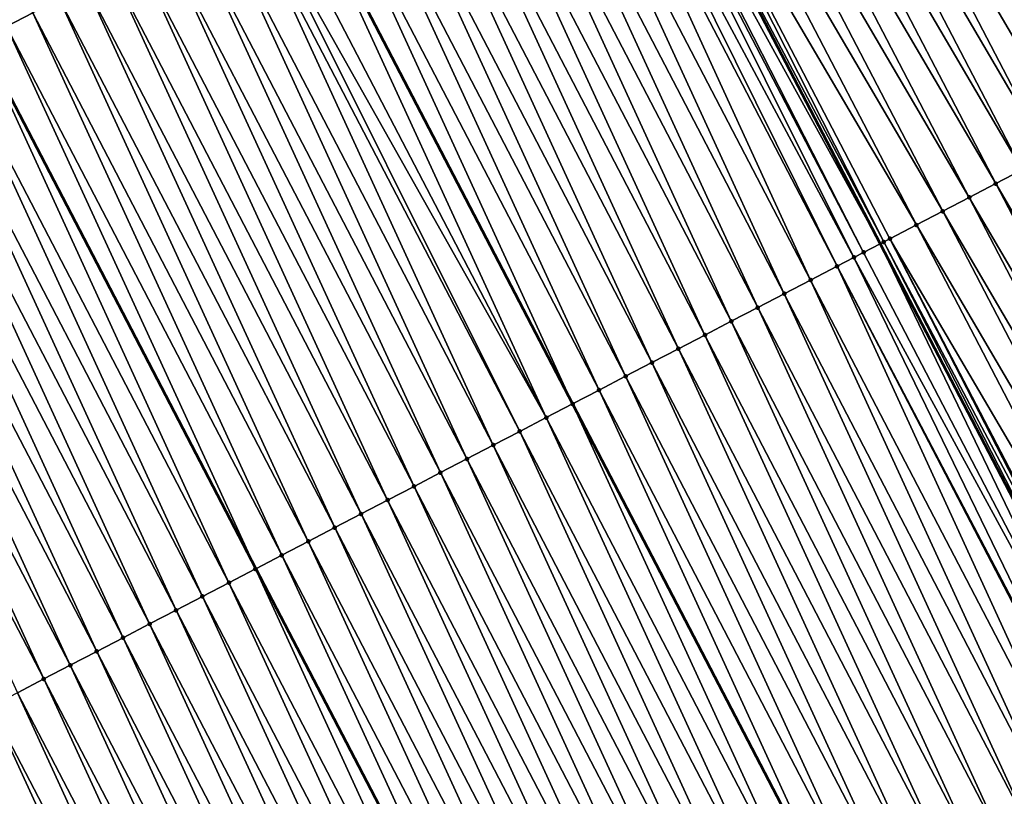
# Model space of a CAD drawing. Header units: feet. Extents: x 2007189 to 2022806, y 818621 to 837694.
# Tile 166 of 256: x 2012263 to 2012296, y 825132 to 825158. Entities that reach past the tile are written whole.
import ezdxf

# ---------------------------------------------------------------- set-up
doc = ezdxf.new("R2010")
doc.units = ezdxf.units.FT
doc.header["$MEASUREMENT"] = 0
for name, color, linetype, lineweight in [('EP_Travel Lane', 172, 'Continuous', 53), ('Road Shots', 141, 'Continuous', 100), ('Road X-Section', 40, 'Continuous', 13), ('STRIPING', 60, 'Continuous', 53)]:
    doc.layers.add(name, color=color, linetype=linetype, lineweight=lineweight)
doc.layers.add('I-77-MM17-21_SB-Surface-Border', color=7, linetype='Continuous')
doc.layers.add('I-77-MM17-21_SB-Surface-TIN', color=7, linetype='Continuous')

msp = doc.modelspace()

# ---------------------------------------------------------------- linework, layer by layer
at = {"layer": 'EP_Travel Lane'}
msp.add_polyline3d([(2012264.589693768, 825203.2806514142, 324.5751162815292), (2012273.826087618, 825185.542298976, 324.3751777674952), (2012283.062720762, 825167.8034869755, 324.2247119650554), (2012292.299349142, 825150.0646841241, 324.0732639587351), (2012301.535695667, 825132.3264225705, 323.8635405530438), (2012310.771898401, 825114.5884371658, 323.6241074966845), (2012320.008122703, 825096.850410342, 323.3891353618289), (2012329.244223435, 825079.1126208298, 323.1286014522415), (2012338.48025058, 825061.3749726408, 322.8528753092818), (2012347.71718984, 825043.639402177, 322.5611439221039), (2012356.955200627, 825025.9031750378, 322.2679562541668), (2012366.193239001, 825008.1668949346, 321.9791979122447), (2012375.431413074, 824990.4303542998, 321.7122245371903), (2012384.669787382, 824972.6934292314, 321.4774082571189)], dxfattribs=at)
at = {"layer": 'I-77-MM17-21_SB-Surface-Border', "color": 3, "linetype": 'Continuous', "lineweight": -3}
msp.add_polyline3d([(2012270.234014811, 825206.2226768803, 324.3197628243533), (2012279.470422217, 825188.4843049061, 324.1220730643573), (2012288.707036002, 825170.7455365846, 323.9670557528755), (2012298.830376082, 825153.4690633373, 323.7633677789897), (2012308.066757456, 825135.7307413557, 323.5602926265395), (2012317.303038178, 825117.9926126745, 323.3364323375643), (2012326.539248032, 825100.254620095, 323.0979271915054), (2012335.775415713, 825082.5167085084, 322.8506753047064), (2012345.011408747, 825064.7791323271, 322.5673515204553), (2012353.360929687, 825046.5825902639, 322.3233209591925), (2012362.598947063, 825028.8463509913, 322.0311572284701), (2012371.836994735, 825011.1100535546, 321.7438577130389), (2012381.075194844, 824993.373463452, 321.4810290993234), (2012390.313555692, 824975.6365647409, 321.2440197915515)], dxfattribs=at)
at = {"layer": 'I-77-MM17-21_SB-Surface-TIN', "color": 128, "linetype": 'Continuous', "lineweight": -3}
for points in [[(2012262.984587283, 825157.3531643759, 323.8518412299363), (2012263.871612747, 825157.8148849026, 323.8650073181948), (2012254.635010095, 825175.5536318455, 324.0223285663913)], [(2012297.943622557, 825153.0068205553, 323.8064138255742), (2012288.707036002, 825170.7455365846, 323.9670557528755), (2012287.820288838, 825170.2832815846, 324.0114171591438)], [(2012297.943622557, 825153.0068205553, 323.8064138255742), (2012298.830376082, 825153.4690633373, 323.7633677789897), (2012288.707036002, 825170.7455365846, 323.9670557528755)], [(2012297.056892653, 825152.5445324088, 323.8543426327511), (2012287.820288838, 825170.2832815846, 324.0114171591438), (2012286.933551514, 825169.8210076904, 324.0578122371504)], [(2012297.056892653, 825152.5445324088, 323.8543426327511), (2012297.943622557, 825153.0068205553, 323.8064138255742), (2012287.820288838, 825170.2832815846, 324.0114171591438)], [(2012296.170128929, 825152.0823092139, 323.8952804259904), (2012286.933551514, 825169.8210076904, 324.0578122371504), (2012286.046815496, 825169.3587312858, 324.10447748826)], [(2012296.170128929, 825152.0823092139, 323.8952804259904), (2012297.056892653, 825152.5445324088, 323.8543426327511), (2012286.933551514, 825169.8210076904, 324.0578122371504)], [(2012295.283388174, 825151.620041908, 323.9409660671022), (2012286.046815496, 825169.3587312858, 324.10447748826), (2012285.160080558, 825168.8964528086, 324.1513658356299)], [(2012295.283388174, 825151.620041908, 323.9409660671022), (2012296.170128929, 825152.0823092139, 323.8952804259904), (2012286.046815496, 825169.3587312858, 324.10447748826)], [(2012294.396653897, 825151.1577621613, 323.9879907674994), (2012285.160080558, 825168.8964528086, 324.1513658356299), (2012284.27332272, 825168.4342183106, 324.1935205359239)], [(2012294.396653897, 825151.1577621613, 323.9879907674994), (2012295.283388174, 825151.620041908, 323.9409660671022), (2012285.160080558, 825168.8964528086, 324.1513658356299)], [(2012293.509859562, 825150.695597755, 324.0226009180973), (2012284.27332272, 825168.4342183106, 324.1935205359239), (2012283.386507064, 825167.9720948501, 324.2237238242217)], [(2012293.509859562, 825150.695597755, 324.0226009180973), (2012294.396653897, 825151.1577621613, 323.9879907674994), (2012284.27332272, 825168.4342183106, 324.1935205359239)], [(2012292.417832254, 825150.1263768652, 324.0734048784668), (2012283.386507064, 825167.9720948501, 324.2237238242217), (2012283.062720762, 825167.8034869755, 324.2247119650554)], [(2012292.417832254, 825150.1263768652, 324.0734048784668), (2012292.623133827, 825150.233301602, 324.0713914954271), (2012283.386507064, 825167.9720948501, 324.2237238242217)], [(2012292.623133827, 825150.233301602, 324.0713914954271), (2012293.509859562, 825150.695597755, 324.0226009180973), (2012283.386507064, 825167.9720948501, 324.2237238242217)], [(2012291.736177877, 825149.7714475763, 324.0725941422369), (2012282.658897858, 825167.5932009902, 324.2259443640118), (2012282.499554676, 825167.5102339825, 324.2256631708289)], [(2012282.658897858, 825167.5932009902, 324.2259443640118), (2012292.299349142, 825150.0646841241, 324.0732639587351), (2012283.062720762, 825167.8034869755, 324.2247119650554)], [(2012291.736177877, 825149.7714475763, 324.0725941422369), (2012292.299349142, 825150.0646841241, 324.0732639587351), (2012282.658897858, 825167.5932009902, 324.2259443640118)], [(2012292.417832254, 825150.1263768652, 324.0734048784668), (2012283.062720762, 825167.8034869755, 324.2247119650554), (2012292.299349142, 825150.0646841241, 324.0732639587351)], [(2012291.415812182, 825149.6046392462, 324.0720218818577), (2012282.499554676, 825167.5102339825, 324.2256631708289), (2012281.976344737, 825167.237830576, 324.2228601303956)], [(2012291.415812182, 825149.6046392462, 324.0720218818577), (2012291.736177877, 825149.7714475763, 324.0725941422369), (2012282.499554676, 825167.5102339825, 324.2256631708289)], [(2012289.962128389, 825148.8480037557, 324.0465592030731), (2012281.612554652, 825167.0484645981, 324.2177558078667), (2012280.725517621, 825166.5867662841, 324.2021988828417)], [(2012290.849165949, 825149.3097010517, 324.0622260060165), (2012281.976344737, 825167.237830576, 324.2228601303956), (2012281.612554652, 825167.0484645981, 324.2177558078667)], [(2012289.962128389, 825148.8480037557, 324.0465592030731), (2012290.849165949, 825149.3097010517, 324.0622260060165), (2012281.612554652, 825167.0484645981, 324.2177558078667)], [(2012290.849165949, 825149.3097010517, 324.0622260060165), (2012291.415812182, 825149.6046392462, 324.0720218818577), (2012281.976344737, 825167.237830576, 324.2228601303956)], [(2012289.075075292, 825148.3863362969, 324.0276808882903), (2012280.725517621, 825166.5867662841, 324.2021988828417), (2012279.838465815, 825166.1250963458, 324.1835877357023)], [(2012289.075075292, 825148.3863362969, 324.0276808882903), (2012289.962128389, 825148.8480037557, 324.0465592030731), (2012280.725517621, 825166.5867662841, 324.2021988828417)], [(2012288.188026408, 825147.9246607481, 324.0096733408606), (2012279.838465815, 825166.1250963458, 324.1835877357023), (2012278.951399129, 825165.6634549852, 324.1619006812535)], [(2012288.188026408, 825147.9246607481, 324.0096733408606), (2012289.075075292, 825148.3863362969, 324.0276808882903), (2012279.838465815, 825166.1250963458, 324.1835877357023)], [(2012287.300979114, 825147.4629821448, 323.9919945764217), (2012278.951399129, 825165.6634549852, 324.1619006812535), (2012278.064362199, 825165.2017564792, 324.1463643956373)], [(2012287.300979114, 825147.4629821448, 323.9919945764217), (2012288.188026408, 825147.9246607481, 324.0096733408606), (2012278.951399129, 825165.6634549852, 324.1619006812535)], [(2012286.413922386, 825147.0013216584, 323.972365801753), (2012278.064362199, 825165.2017564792, 324.1463643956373), (2012277.17732964, 825164.7400495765, 324.1317318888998)], [(2012286.413922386, 825147.0013216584, 323.972365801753), (2012287.300979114, 825147.4629821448, 323.9919945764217), (2012278.064362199, 825165.2017564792, 324.1463643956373)], [(2012285.526857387, 825146.5396770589, 323.951027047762), (2012277.17732964, 825164.7400495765, 324.1317318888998), (2012276.290289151, 825164.2783579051, 324.1154599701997)], [(2012285.526857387, 825146.5396770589, 323.951027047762), (2012286.413922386, 825147.0013216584, 323.972365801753), (2012277.17732964, 825164.7400495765, 324.1317318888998)], [(2012284.63980438, 825146.0780094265, 323.9321674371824), (2012276.290289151, 825164.2783579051, 324.1154599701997), (2012275.403223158, 825163.8167152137, 324.0939161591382)], [(2012284.63980438, 825146.0780094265, 323.9321674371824), (2012285.526857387, 825146.5396770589, 323.951027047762), (2012276.290289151, 825164.2783579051, 324.1154599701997)], [(2012283.752749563, 825145.6163452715, 323.9129335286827), (2012275.403223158, 825163.8167152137, 324.0939161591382), (2012274.51617777, 825163.3550329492, 324.0766317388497)], [(2012283.752749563, 825145.6163452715, 323.9129335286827), (2012284.63980438, 825146.0780094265, 323.9321674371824), (2012275.403223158, 825163.8167152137, 324.0939161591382)], [(2012282.865701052, 825145.154669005, 323.8950032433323), (2012274.51617777, 825163.3550329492, 324.0766317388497), (2012273.629131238, 825162.8933528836, 324.059110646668)], [(2012282.865701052, 825145.154669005, 323.8950032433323), (2012283.752749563, 825145.6163452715, 323.9129335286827), (2012274.51617777, 825163.3550329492, 324.0766317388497)], [(2012273.629131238, 825162.8933528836, 324.059110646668), (2012272.742074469, 825162.4316897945, 324.0397007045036), (2012281.97865447, 825144.6929863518, 323.8776987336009)], [(2012282.865701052, 825145.154669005, 323.8950032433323), (2012273.629131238, 825162.8933528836, 324.059110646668), (2012281.97865447, 825144.6929863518, 323.8776987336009)], [(2012281.091623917, 825144.231278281, 323.863253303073), (2012272.742074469, 825162.4316897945, 324.0397007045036), (2012271.855029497, 825161.9700094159, 324.0222748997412)], [(2012281.091623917, 825144.231278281, 323.863253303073), (2012281.97865447, 825144.6929863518, 323.8776987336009), (2012272.742074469, 825162.4316897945, 324.0397007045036)], [(2012281.091623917, 825144.231278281, 323.863253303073), (2012271.855029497, 825161.9700094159, 324.0222748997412), (2012271.274838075, 825161.6680503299, 324.0097597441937)], [(2012280.204526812, 825143.76969534, 323.8352780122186), (2012271.274838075, 825161.6680503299, 324.0097597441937), (2012270.967966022, 825161.5083618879, 324.0012516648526)], [(2012280.204526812, 825143.76969534, 323.8352780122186), (2012281.091623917, 825144.231278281, 323.863253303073), (2012271.274838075, 825161.6680503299, 324.0097597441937)], [(2012279.317446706, 825143.3080797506, 323.810816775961), (2012270.967966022, 825161.5083618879, 324.0012516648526), (2012270.080891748, 825161.0467350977, 323.9779963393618)], [(2012279.317446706, 825143.3080797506, 323.810816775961), (2012280.204526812, 825143.76969534, 323.8352780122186), (2012270.967966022, 825161.5083618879, 324.0012516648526)], [(2012278.43039617, 825142.846407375, 323.7924676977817), (2012270.080891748, 825161.0467350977, 323.9779963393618), (2012269.193836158, 825160.5850724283, 323.9586028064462)], [(2012278.43039617, 825142.846407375, 323.7924676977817), (2012279.317446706, 825143.3080797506, 323.810816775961), (2012270.080891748, 825161.0467350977, 323.9779963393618)], [(2012277.543341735, 825142.384742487, 323.7733126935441), (2012269.193836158, 825160.5850724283, 323.9586028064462), (2012268.306779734, 825160.1234113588, 323.9390370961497)], [(2012277.543341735, 825142.384742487, 323.7733126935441), (2012278.43039617, 825142.846407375, 323.7924676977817), (2012269.193836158, 825160.5850724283, 323.9586028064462)], [(2012276.656312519, 825141.9230291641, 323.7593709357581), (2012268.306779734, 825160.1234113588, 323.9390370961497), (2012267.419741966, 825159.6617144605, 323.9233277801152)], [(2012276.656312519, 825141.9230291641, 323.7593709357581), (2012277.543341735, 825142.384742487, 323.7733126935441), (2012268.306779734, 825160.1234113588, 323.9390370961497)], [(2012275.769270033, 825141.4613413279, 323.7426859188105), (2012267.419741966, 825159.6617144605, 323.9233277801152), (2012266.532718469, 825159.1999901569, 323.9105681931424)], [(2012275.769270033, 825141.4613413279, 323.7426859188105), (2012276.656312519, 825141.9230291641, 323.7593709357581), (2012267.419741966, 825159.6617144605, 323.9233277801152)], [(2012274.882227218, 825140.9996541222, 323.7259330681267), (2012266.532718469, 825159.1999901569, 323.9105681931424), (2012265.645682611, 825158.73828959, 323.8952537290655)], [(2012274.882227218, 825140.9996541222, 323.7259330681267), (2012275.769270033, 825141.4613413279, 323.7426859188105), (2012266.532718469, 825159.1999901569, 323.9105681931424)], [(2012273.995177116, 825140.5379809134, 323.7076736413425), (2012265.645682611, 825158.73828959, 323.8952537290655), (2012264.758635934, 825158.2766098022, 323.8777027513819)], [(2012273.995177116, 825140.5379809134, 323.7076736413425), (2012274.882227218, 825140.9996541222, 323.7259330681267), (2012265.645682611, 825158.73828959, 323.8952537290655)], [(2012273.108168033, 825140.076228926, 323.6978935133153), (2012264.758635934, 825158.2766098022, 323.8777027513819), (2012263.871612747, 825157.8148849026, 323.8650073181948)], [(2012273.108168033, 825140.076228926, 323.6978935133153), (2012273.995177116, 825140.5379809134, 323.7076736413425), (2012264.758635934, 825158.2766098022, 323.8777027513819)], [(2012272.221118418, 825139.6145547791, 323.679735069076), (2012263.871612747, 825157.8148849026, 323.8650073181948), (2012262.984587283, 825157.3531643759, 323.8518412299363)], [(2012272.221118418, 825139.6145547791, 323.679735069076), (2012273.108168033, 825140.076228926, 323.6978935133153), (2012263.871612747, 825157.8148849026, 323.8650073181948)], [(2012262.984587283, 825157.3531643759, 323.8518412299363), (2012262.111568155, 825156.8988246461, 323.8312517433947), (2012271.348075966, 825139.1602665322, 323.6537575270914)], [(2012272.221118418, 825139.6145547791, 323.679735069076), (2012262.984587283, 825157.3531643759, 323.8518412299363), (2012271.348075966, 825139.1602665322, 323.6537575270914)], [(2012270.447025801, 825138.6911937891, 323.6447847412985), (2012262.097524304, 825156.8915158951, 323.8309205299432), (2012261.210490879, 825156.4298106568, 323.8161088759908)], [(2012271.334028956, 825139.1529571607, 323.6533395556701), (2012262.111568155, 825156.8988246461, 323.8312517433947), (2012262.097524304, 825156.8915158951, 323.8309205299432)], [(2012270.447025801, 825138.6911937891, 323.6447847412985), (2012271.334028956, 825139.1529571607, 323.6533395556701), (2012262.097524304, 825156.8915158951, 323.8309205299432)], [(2012271.334028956, 825139.1529571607, 323.6533395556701), (2012271.348075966, 825139.1602665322, 323.6537575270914), (2012262.111568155, 825156.8988246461, 323.8312517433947)], [(2012269.559948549, 825138.2295727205, 323.6209132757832), (2012261.210490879, 825156.4298106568, 323.8161088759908), (2012260.323438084, 825155.9681426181, 323.7972932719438)], [(2012269.559948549, 825138.2295727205, 323.6209132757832), (2012270.447025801, 825138.6911937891, 323.6447847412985), (2012261.210490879, 825156.4298106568, 323.8161088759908)], [(2012268.672889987, 825137.7679157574, 323.6009052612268), (2012260.323438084, 825155.9681426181, 323.7972932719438), (2012259.436391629, 825155.506462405, 323.7797880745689)], [(2012268.672889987, 825137.7679157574, 323.6009052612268), (2012269.559948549, 825138.2295727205, 323.6209132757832), (2012260.323438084, 825155.9681426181, 323.7972932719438)], [(2012267.785847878, 825137.3062271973, 323.5842981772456), (2012259.436391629, 825155.506462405, 323.7797880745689), (2012258.549336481, 825155.0447988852, 323.760486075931)], [(2012267.785847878, 825137.3062271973, 323.5842981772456), (2012268.672889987, 825137.7679157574, 323.6009052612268), (2012259.436391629, 825155.506462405, 323.7797880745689)], [(2012266.898809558, 825136.8445313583, 323.5684745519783), (2012258.549336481, 825155.0447988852, 323.760486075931), (2012257.662282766, 825154.5831326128, 323.7414803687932)], [(2012266.898809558, 825136.8445313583, 323.5684745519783), (2012267.785847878, 825137.3062271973, 323.5842981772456), (2012258.549336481, 825155.0447988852, 323.760486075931)], [(2012266.011759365, 825136.3828583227, 323.55019649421), (2012257.662282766, 825154.5831326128, 323.7414803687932), (2012256.775242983, 825154.1214395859, 323.7253543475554)], [(2012266.011759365, 825136.3828583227, 323.55019649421), (2012266.898809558, 825136.8445313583, 323.5684745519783), (2012257.662282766, 825154.5831326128, 323.7414803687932)], [(2012265.124727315, 825135.9211504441, 323.5356687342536), (2012256.775242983, 825154.1214395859, 323.7253543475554), (2012255.888207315, 825153.6597386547, 323.7100791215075)], [(2012265.124727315, 825135.9211504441, 323.5356687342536), (2012266.011759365, 825136.3828583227, 323.55019649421), (2012256.775242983, 825154.1214395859, 323.7253543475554)], [(2012264.237702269, 825135.4594291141, 323.5225888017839), (2012255.888207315, 825153.6597386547, 323.7100791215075), (2012255.00117894, 825153.1980237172, 323.6963114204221)], [(2012264.237702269, 825135.4594291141, 323.5225888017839), (2012265.124727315, 825135.9211504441, 323.5356687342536), (2012255.888207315, 825153.6597386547, 323.7100791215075)], [(2012263.350669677, 825134.997722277, 323.5079489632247), (2012264.237702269, 825135.4594291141, 323.5225888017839), (2012255.00117894, 825153.1980237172, 323.6963114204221)], [(2012306.293258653, 825134.8062399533, 323.6480908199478), (2012297.056892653, 825152.5445324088, 323.8543426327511), (2012296.170128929, 825152.0823092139, 323.8952804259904)], [(2012305.406505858, 825134.3439957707, 323.6912883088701), (2012296.170128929, 825152.0823092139, 323.8952804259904), (2012295.283388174, 825151.620041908, 323.9409660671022)], [(2012305.406505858, 825134.3439957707, 323.6912883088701), (2012306.293258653, 825134.8062399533, 323.6480908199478), (2012296.170128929, 825152.0823092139, 323.8952804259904)], [(2012304.519757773, 825133.881742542, 323.7354594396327), (2012295.283388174, 825151.620041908, 323.9409660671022), (2012294.396653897, 825151.1577621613, 323.9879907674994)], [(2012304.519757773, 825133.881742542, 323.7354594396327), (2012305.406505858, 825134.3439957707, 323.6912883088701), (2012295.283388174, 825151.620041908, 323.9409660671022)], [(2012303.632983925, 825133.4195387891, 323.7743053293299), (2012294.396653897, 825151.1577621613, 323.9879907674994), (2012293.509859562, 825150.695597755, 324.0226009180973)], [(2012303.632983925, 825133.4195387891, 323.7743053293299), (2012304.519757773, 825133.881742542, 323.7354594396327), (2012294.396653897, 825151.1577621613, 323.9879907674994)], [(2012302.746194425, 825132.957365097, 323.8099156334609), (2012293.509859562, 825150.695597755, 324.0226009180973), (2012292.623133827, 825150.233301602, 324.0713914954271)], [(2012302.746194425, 825132.957365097, 323.8099156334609), (2012303.632983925, 825133.4195387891, 323.7743053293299), (2012293.509859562, 825150.695597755, 324.0226009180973)], [(2012292.417832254, 825150.1263768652, 324.0734048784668), (2012292.299349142, 825150.0646841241, 324.0732639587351), (2012301.535695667, 825132.3264225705, 323.8635405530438)], [(2012301.762265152, 825132.4443735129, 323.8655948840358), (2012292.623133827, 825150.233301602, 324.0713914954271), (2012292.417832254, 825150.1263768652, 324.0734048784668)], [(2012301.762265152, 825132.4443735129, 323.8655948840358), (2012292.417832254, 825150.1263768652, 324.0734048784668), (2012301.535695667, 825132.3264225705, 323.8635405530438)], [(2012301.762265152, 825132.4443735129, 323.8655948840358), (2012301.859498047, 825132.4950125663, 323.8647750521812), (2012292.623133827, 825150.233301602, 324.0713914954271)], [(2012301.859498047, 825132.4950125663, 323.8647750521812), (2012302.746194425, 825132.957365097, 323.8099156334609), (2012292.623133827, 825150.233301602, 324.0713914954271)], [(2012300.972505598, 825132.0332286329, 323.8584340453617), (2012291.736177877, 825149.7714475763, 324.0725941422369), (2012291.415812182, 825149.6046392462, 324.0720218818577)], [(2012300.972505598, 825132.0332286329, 323.8584340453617), (2012292.299349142, 825150.0646841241, 324.0732639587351), (2012291.736177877, 825149.7714475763, 324.0725941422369)], [(2012300.972505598, 825132.0332286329, 323.8584340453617), (2012301.535695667, 825132.3264225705, 323.8635405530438), (2012292.299349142, 825150.0646841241, 324.0732639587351)], [(2012300.146243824, 825131.6030578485, 323.8528923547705), (2012291.415812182, 825149.6046392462, 324.0720218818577), (2012290.849165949, 825149.3097010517, 324.0622260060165)], [(2012300.146243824, 825131.6030578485, 323.8528923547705), (2012300.972505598, 825132.0332286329, 323.8584340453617), (2012291.415812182, 825149.6046392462, 324.0720218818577)], [(2012299.198461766, 825131.1097739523, 323.8335693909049), (2012290.849165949, 825149.3097010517, 324.0622260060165), (2012289.962128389, 825148.8480037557, 324.0465592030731)], [(2012299.198461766, 825131.1097739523, 323.8335693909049), (2012300.085513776, 825131.5714434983, 323.8522223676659), (2012290.849165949, 825149.3097010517, 324.0622260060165)], [(2012300.085513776, 825131.5714434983, 323.8522223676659), (2012300.146243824, 825131.6030578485, 323.8528923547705), (2012290.849165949, 825149.3097010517, 324.0622260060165)], [(2012298.311392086, 825130.6481383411, 323.8112638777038), (2012289.962128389, 825148.8480037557, 324.0465592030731), (2012289.075075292, 825148.3863362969, 324.0276808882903)], [(2012298.311392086, 825130.6481383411, 323.8112638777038), (2012299.198461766, 825131.1097739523, 323.8335693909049), (2012289.962128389, 825148.8480037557, 324.0465592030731)], [(2012297.424355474, 825130.1864392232, 323.7957938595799), (2012289.075075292, 825148.3863362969, 324.0276808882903), (2012288.188026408, 825147.9246607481, 324.0096733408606)], [(2012297.424355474, 825130.1864392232, 323.7957938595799), (2012298.311392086, 825130.6481383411, 323.8112638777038), (2012289.075075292, 825148.3863362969, 324.0276808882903)], [(2012296.537324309, 825129.7247296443, 323.7814498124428), (2012288.188026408, 825147.9246607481, 324.0096733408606), (2012287.300979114, 825147.4629821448, 323.9919945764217)], [(2012296.537324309, 825129.7247296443, 323.7814498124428), (2012297.424355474, 825130.1864392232, 323.7957938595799), (2012288.188026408, 825147.9246607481, 324.0096733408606)], [(2012295.650278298, 825129.2630485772, 323.7640369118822), (2012287.300979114, 825147.4629821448, 323.9919945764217), (2012286.413922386, 825147.0013216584, 323.972365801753)], [(2012295.650278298, 825129.2630485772, 323.7640369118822), (2012296.537324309, 825129.7247296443, 323.7814498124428), (2012287.300979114, 825147.4629821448, 323.9919945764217)], [(2012294.763229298, 825128.80137325, 323.7460062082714), (2012286.413922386, 825147.0013216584, 323.972365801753), (2012285.526857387, 825146.5396770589, 323.951027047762)], [(2012294.763229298, 825128.80137325, 323.7460062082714), (2012295.650278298, 825129.2630485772, 323.7640369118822), (2012286.413922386, 825147.0013216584, 323.972365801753)], [(2012293.876171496, 825128.3397148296, 323.7261557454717), (2012285.526857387, 825146.5396770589, 323.951027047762), (2012284.63980438, 825146.0780094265, 323.9321674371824)], [(2012293.876171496, 825128.3397148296, 323.7261557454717), (2012294.763229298, 825128.80137325, 323.7460062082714), (2012285.526857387, 825146.5396770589, 323.951027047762)], [(2012292.989121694, 825127.8780410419, 323.707959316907), (2012284.63980438, 825146.0780094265, 323.9321674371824), (2012283.752749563, 825145.6163452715, 323.9129335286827)], [(2012292.989121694, 825127.8780410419, 323.707959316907), (2012293.876171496, 825128.3397148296, 323.7261557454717), (2012284.63980438, 825146.0780094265, 323.9321674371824)], [(2012292.102076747, 825127.4163579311, 323.6907663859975), (2012283.752749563, 825145.6163452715, 323.9129335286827), (2012282.865701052, 825145.154669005, 323.8950032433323)], [(2012292.102076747, 825127.4163579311, 323.6907663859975), (2012292.989121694, 825127.8780410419, 323.707959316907), (2012283.752749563, 825145.6163452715, 323.9129335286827)], [(2012282.865701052, 825145.154669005, 323.8950032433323), (2012281.97865447, 825144.6929863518, 323.8776987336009), (2012291.215009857, 825126.9547142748, 323.6692651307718)], [(2012292.102076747, 825127.4163579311, 323.6907663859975), (2012282.865701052, 825145.154669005, 323.8950032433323), (2012291.215009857, 825126.9547142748, 323.6692651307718)], [(2012290.32798141, 825126.4930021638, 323.6552552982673), (2012281.97865447, 825144.6929863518, 323.8776987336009), (2012281.091623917, 825144.231278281, 323.863253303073)], [(2012290.32798141, 825126.4930021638, 323.6552552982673), (2012291.215009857, 825126.9547142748, 323.6692651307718), (2012281.97865447, 825144.6929863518, 323.8776987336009)], [(2012289.440894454, 825126.0313997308, 323.6293786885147), (2012281.091623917, 825144.231278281, 323.863253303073), (2012280.204526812, 825143.76969534, 323.8352780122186)], [(2012289.440894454, 825126.0313997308, 323.6293786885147), (2012290.32798141, 825126.4930021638, 323.6552552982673), (2012281.091623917, 825144.231278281, 323.863253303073)], [(2012288.553836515, 825125.5697415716, 323.6095001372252), (2012280.204526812, 825143.76969534, 323.8352780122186), (2012279.317446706, 825143.3080797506, 323.810816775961)], [(2012288.553836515, 825125.5697415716, 323.6095001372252), (2012289.440894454, 825126.0313997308, 323.6293786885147), (2012280.204526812, 825143.76969534, 323.8352780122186)], [(2012287.666788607, 825125.1080641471, 323.5916951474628), (2012279.317446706, 825143.3080797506, 323.810816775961), (2012278.43039617, 825142.846407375, 323.7924676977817)], [(2012287.666788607, 825125.1080641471, 323.5916951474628), (2012288.553836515, 825125.5697415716, 323.6095001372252), (2012279.317446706, 825143.3080797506, 323.810816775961)], [(2012286.779735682, 825124.6463963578, 323.5728530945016), (2012278.43039617, 825142.846407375, 323.7924676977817), (2012277.543341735, 825142.384742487, 323.7733126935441)], [(2012286.779735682, 825124.6463963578, 323.5728530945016), (2012287.666788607, 825125.1080641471, 323.5916951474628), (2012278.43039617, 825142.846407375, 323.7924676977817)], [(2012285.892721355, 825124.1846544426, 323.5619895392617), (2012277.543341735, 825142.384742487, 323.7733126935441), (2012276.656312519, 825141.9230291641, 323.7593709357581)], [(2012285.892721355, 825124.1846544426, 323.5619895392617), (2012286.779735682, 825124.6463963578, 323.5728530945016), (2012277.543341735, 825142.384742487, 323.7733126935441)], [(2012285.005695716, 825123.7229342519, 323.5487876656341), (2012276.656312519, 825141.9230291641, 323.7593709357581), (2012275.769270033, 825141.4613413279, 323.7426859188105)], [(2012285.005695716, 825123.7229342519, 323.5487876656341), (2012285.892721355, 825124.1846544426, 323.5619895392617), (2012276.656312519, 825141.9230291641, 323.7593709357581)], [(2012284.118636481, 825123.2612785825, 323.5286411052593), (2012275.769270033, 825141.4613413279, 323.7426859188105), (2012274.882227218, 825140.9996541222, 323.7259330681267)], [(2012284.118636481, 825123.2612785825, 323.5286411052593), (2012285.005695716, 825123.7229342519, 323.5487876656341), (2012275.769270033, 825141.4613413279, 323.7426859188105)], [(2012283.231573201, 825122.7996306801, 323.5076585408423), (2012274.882227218, 825140.9996541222, 323.7259330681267), (2012273.995177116, 825140.5379809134, 323.7076736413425)], [(2012283.231573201, 825122.7996306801, 323.5076585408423), (2012284.118636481, 825123.2612785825, 323.5286411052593), (2012274.882227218, 825140.9996541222, 323.7259330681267)], [(2012282.3445638, 825122.3378793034, 323.4978133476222), (2012273.995177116, 825140.5379809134, 323.7076736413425), (2012273.108168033, 825140.076228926, 323.6978935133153)], [(2012282.3445638, 825122.3378793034, 323.4978133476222), (2012283.231573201, 825122.7996306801, 323.5076585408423), (2012273.995177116, 825140.5379809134, 323.7076736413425)], [(2012281.457533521, 825121.8761680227, 323.4836524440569), (2012273.108168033, 825140.076228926, 323.6978935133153), (2012272.221118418, 825139.6145547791, 323.679735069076)], [(2012281.457533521, 825121.8761680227, 323.4836524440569), (2012282.3445638, 825122.3378793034, 323.4978133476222), (2012273.108168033, 825140.076228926, 323.6978935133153)], [(2012272.221118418, 825139.6145547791, 323.679735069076), (2012271.348075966, 825139.1602665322, 323.6537575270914), (2012280.584469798, 825121.4219273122, 323.452712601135)], [(2012281.457533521, 825121.8761680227, 323.4836524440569), (2012272.221118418, 825139.6145547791, 323.679735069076), (2012280.584469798, 825121.4219273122, 323.452712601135)], [(2012279.683392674, 825120.9528996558, 323.4387341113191), (2012271.334028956, 825139.1529571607, 323.6533395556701), (2012270.447025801, 825138.6911937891, 323.6447847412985)], [(2012280.570419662, 825121.4146172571, 323.452214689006), (2012271.348075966, 825139.1602665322, 323.6537575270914), (2012271.334028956, 825139.1529571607, 323.6533395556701)], [(2012279.683392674, 825120.9528996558, 323.4387341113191), (2012280.570419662, 825121.4146172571, 323.452214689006), (2012271.334028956, 825139.1529571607, 323.6533395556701)], [(2012280.570419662, 825121.4146172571, 323.452214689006), (2012280.584469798, 825121.4219273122, 323.452712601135), (2012271.348075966, 825139.1602665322, 323.6537575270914)], [(2012278.796366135, 825120.4911811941, 323.4253461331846), (2012270.447025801, 825138.6911937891, 323.6447847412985), (2012269.559948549, 825138.2295727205, 323.6209132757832)], [(2012278.796366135, 825120.4911811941, 323.4253461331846), (2012279.683392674, 825120.9528996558, 323.4387341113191), (2012270.447025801, 825138.6911937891, 323.6447847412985)], [(2012277.909318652, 825120.0295029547, 323.4076288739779), (2012269.559948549, 825138.2295727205, 323.6209132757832), (2012268.672889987, 825137.7679157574, 323.6009052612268)], [(2012277.909318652, 825120.0295029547, 323.4076288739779), (2012278.796366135, 825120.4911811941, 323.4253461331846), (2012269.559948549, 825138.2295727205, 323.6209132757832)], [(2012277.022272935, 825119.5678213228, 323.3902767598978), (2012268.672889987, 825137.7679157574, 323.6009052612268), (2012267.785847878, 825137.3062271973, 323.5842981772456)], [(2012277.022272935, 825119.5678213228, 323.3902767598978), (2012277.909318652, 825120.0295029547, 323.4076288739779), (2012268.672889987, 825137.7679157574, 323.6009052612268)], [(2012276.135232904, 825119.1061287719, 323.3740999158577), (2012267.785847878, 825137.3062271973, 323.5842981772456), (2012266.898809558, 825136.8445313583, 323.5684745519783)], [(2012276.135232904, 825119.1061287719, 323.3740999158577), (2012277.022272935, 825119.5678213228, 323.3902767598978), (2012267.785847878, 825137.3062271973, 323.5842981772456)], [(2012275.248219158, 825118.6443857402, 323.3633565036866), (2012266.898809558, 825136.8445313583, 323.5684745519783), (2012266.011759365, 825136.3828583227, 323.55019649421)], [(2012275.248219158, 825118.6443857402, 323.3633565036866), (2012276.135232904, 825119.1061287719, 323.3740999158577), (2012266.898809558, 825136.8445313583, 323.5684745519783)], [(2012274.361165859, 825118.1827186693, 323.3444371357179), (2012266.011759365, 825136.3828583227, 323.55019649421), (2012265.124727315, 825135.9211504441, 323.5356687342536)], [(2012274.361165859, 825118.1827186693, 323.3444371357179), (2012275.248219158, 825118.6443857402, 323.3633565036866), (2012266.011759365, 825136.3828583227, 323.55019649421)], [(2012273.474121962, 825117.7210335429, 323.327461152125), (2012265.124727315, 825135.9211504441, 323.5356687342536), (2012264.237702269, 825135.4594291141, 323.5225888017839)], [(2012273.474121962, 825117.7210335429, 323.327461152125), (2012274.361165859, 825118.1827186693, 323.3444371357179), (2012265.124727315, 825135.9211504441, 323.5356687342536)], [(2012272.587080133, 825117.259344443, 323.3109128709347), (2012264.237702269, 825135.4594291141, 323.5225888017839), (2012263.350669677, 825134.997722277, 323.5079489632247)], [(2012272.587080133, 825117.259344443, 323.3109128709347), (2012273.474121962, 825117.7210335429, 323.327461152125), (2012264.237702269, 825135.4594291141, 323.5225888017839)], [(2012271.700048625, 825116.7976355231, 323.2964978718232), (2012263.350669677, 825134.997722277, 323.5079489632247), (2012262.463633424, 825134.5360224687, 323.4925525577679)], [(2012271.700048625, 825116.7976355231, 323.2964978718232), (2012272.587080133, 825117.259344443, 323.3109128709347), (2012263.350669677, 825134.997722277, 323.5079489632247)], [(2012270.813028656, 825116.335904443, 323.2844680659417), (2012262.463633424, 825134.5360224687, 323.4925525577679), (2012261.576617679, 825134.0742832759, 323.4813952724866)], [(2012270.813028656, 825116.335904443, 323.2844680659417), (2012271.700048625, 825116.7976355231, 323.2964978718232), (2012262.463633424, 825134.5360224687, 323.4925525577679)], [(2012270.234237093, 825116.0346757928, 323.2718238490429), (2012261.576617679, 825134.0742832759, 323.4813952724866), (2012260.928099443, 825133.7367545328, 323.4681806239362)], [(2012270.234237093, 825116.0346757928, 323.2718238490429), (2012270.813028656, 825116.335904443, 323.2844680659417), (2012261.576617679, 825134.0742832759, 323.4813952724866)], [(2012260.689556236, 825133.6126318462, 323.4607916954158), (2012260.35756093, 825133.439851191, 323.4531711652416), (2012269.59534873, 825115.702245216, 323.2515078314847)], [(2012269.925942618, 825115.8743002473, 323.2587811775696), (2012260.928099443, 825133.7367545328, 323.4681806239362), (2012260.689556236, 825133.6126318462, 323.4607916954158)], [(2012269.925942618, 825115.8743002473, 323.2587811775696), (2012260.689556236, 825133.6126318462, 323.4607916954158), (2012269.59534873, 825115.702245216, 323.2515078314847)], [(2012269.925942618, 825115.8743002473, 323.2587811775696), (2012270.234237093, 825116.0346757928, 323.2718238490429), (2012260.928099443, 825133.7367545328, 323.4681806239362)], [(2012269.038886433, 825115.4126387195, 323.239265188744), (2012260.35756093, 825133.439851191, 323.4531711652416), (2012259.802495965, 825133.1509781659, 323.4404303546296)], [(2012269.038886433, 825115.4126387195, 323.239265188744), (2012269.59534873, 825115.702245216, 323.2515078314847), (2012260.35756093, 825133.439851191, 323.4531711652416)], [(2012268.151776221, 825114.951080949, 323.2085813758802), (2012259.802495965, 825133.1509781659, 323.4404303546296), (2012258.915364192, 825132.6894618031, 323.4052889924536)], [(2012268.151776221, 825114.951080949, 323.2085813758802), (2012269.038886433, 825115.4126387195, 323.239265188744), (2012259.802495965, 825133.1509781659, 323.4404303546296)], [(2012267.264606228, 825114.4896379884, 323.165540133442), (2012258.915364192, 825132.6894618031, 323.4052889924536), (2012258.028180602, 825132.2280449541, 323.3594365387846)], [(2012267.264606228, 825114.4896379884, 323.165540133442), (2012268.151776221, 825114.951080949, 323.2085813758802), (2012258.915364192, 825132.6894618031, 323.4052889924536)], [(2012266.377495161, 825114.028081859, 323.1346796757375), (2012258.028180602, 825132.2280449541, 323.3594365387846), (2012257.141064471, 825131.7664985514, 323.3275284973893)], [(2012266.377495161, 825114.028081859, 323.1346796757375), (2012267.264606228, 825114.4896379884, 323.165540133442), (2012258.028180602, 825132.2280449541, 323.3594365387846)], [(2012265.490399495, 825113.5664961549, 323.1070024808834), (2012257.141064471, 825131.7664985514, 323.3275284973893), (2012256.253984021, 825131.3048836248, 323.3029959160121)], [(2012265.490399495, 825113.5664961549, 323.1070024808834), (2012266.377495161, 825114.028081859, 323.1346796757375), (2012257.141064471, 825131.7664985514, 323.3275284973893)]]:
    msp.add_3dface(points, dxfattribs=at)
at = {"layer": 'Road Shots', "lineweight": 100}
for p in [(2012296.170128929, 825152.0823092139, 323.8952804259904), (2012295.283388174, 825151.620041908, 323.9409660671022), (2012294.396653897, 825151.1577621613, 323.9879907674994), (2012293.509859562, 825150.695597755, 324.0226009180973), (2012292.417832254, 825150.1263768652, 324.0734048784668), (2012292.623133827, 825150.233301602, 324.0713914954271), (2012291.736177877, 825149.7714475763, 324.0725941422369), (2012291.415812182, 825149.6046392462, 324.0720218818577), (2012290.849165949, 825149.3097010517, 324.0622260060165), (2012289.962128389, 825148.8480037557, 324.0465592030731), (2012289.075075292, 825148.3863362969, 324.0276808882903), (2012288.188026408, 825147.9246607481, 324.0096733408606), (2012287.300979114, 825147.4629821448, 323.9919945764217), (2012286.413922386, 825147.0013216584, 323.972365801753), (2012285.526857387, 825146.5396770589, 323.951027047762), (2012284.63980438, 825146.0780094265, 323.9321674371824), (2012283.752749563, 825145.6163452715, 323.9129335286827), (2012282.865701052, 825145.154669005, 323.8950032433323), (2012281.978655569, 825144.6929869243, 323.8776987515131), (2012281.091623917, 825144.231278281, 323.863253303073), (2012280.204526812, 825143.76969534, 323.8352780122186), (2012279.317446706, 825143.3080797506, 323.810816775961), (2012278.43039617, 825142.846407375, 323.7924676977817), (2012277.543341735, 825142.384742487, 323.7733126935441), (2012276.656312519, 825141.9230291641, 323.7593709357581), (2012275.769270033, 825141.4613413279, 323.7426859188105), (2012274.882227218, 825140.9996541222, 323.7259330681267), (2012273.995177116, 825140.5379809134, 323.7076736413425), (2012273.108168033, 825140.076228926, 323.6978935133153), (2012272.221118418, 825139.6145547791, 323.679735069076), (2012271.334028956, 825139.1529571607, 323.6533395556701), (2012270.447025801, 825138.6911937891, 323.6447847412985), (2012269.559948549, 825138.2295727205, 323.6209132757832), (2012268.672889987, 825137.7679157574, 323.6009052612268), (2012267.785847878, 825137.3062271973, 323.5842981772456), (2012266.898809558, 825136.8445313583, 323.5684745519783), (2012266.011759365, 825136.3828583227, 323.55019649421), (2012265.124727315, 825135.9211504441, 323.5356687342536), (2012264.237702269, 825135.4594291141, 323.5225888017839)]:
    msp.add_point(p, dxfattribs=at)
at = {"layer": 'Road X-Section', "extrusion": (-0.4618175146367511, 0.8869131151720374, 0.01047422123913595), "elevation": -197452.0196396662, "flags": 128}
msp.add_lwpolyline([(-2165922.3628209, 2392.254423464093), (-2165921.3628209, 2392.298787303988), (-2165920.362820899, 2392.345184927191), (-2165919.362820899, 2392.391852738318), (-2165918.362820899, 2392.438743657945), (-2165917.362820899, 2392.480900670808), (-2165916.362820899, 2392.511105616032), (-2165915.54246993, 2392.513326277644), (-2165915.362820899, 2392.51304506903), (-2165914.772946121, 2392.510241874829), (-2165914.3628209, 2392.505137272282), (-2165913.362820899, 2392.489579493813), (-2165912.362820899, 2392.470967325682), (-2165911.3628209, 2392.449279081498), (-2165910.362820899, 2392.433741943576), (-2165909.362820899, 2392.419108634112), (-2165908.362820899, 2392.402835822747), (-2165907.3628209, 2392.38129082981), (-2165906.362820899, 2392.364005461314), (-2165905.3628209, 2392.34648340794), (-2165904.362820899, 2392.327072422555), (-2165903.362820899, 2392.309645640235), (-2165902.708755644, 2392.297129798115), (-2165902.362820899, 2392.288621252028), (-2165901.3628209, 2392.265364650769), (-2165900.362820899, 2392.245970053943), (-2165899.362820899, 2392.226403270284), (-2165898.362820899, 2392.210693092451), (-2165897.3628209, 2392.197932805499), (-2165896.362820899, 2392.182617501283), (-2165895.362820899, 2392.165065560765), (-2165894.362820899, 2392.152369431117), (-2165893.362820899, 2392.139202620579), (-2165892.362820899, 2392.118280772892), (-2165891.362820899, 2392.103468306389), (-2165890.362820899, 2392.084651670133), (-2165889.362820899, 2392.067145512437), (-2165888.3628209, 2392.047842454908), (-2165887.362820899, 2392.02883570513), (-2165886.362820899, 2392.012708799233), (-2165885.3628209, 2391.9974327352), (-2165884.3628209, 2391.98366427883), (-2165883.362820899, 2391.969799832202), (-2165882.362820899, 2391.953255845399), (-2165881.362820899, 2391.941334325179), (-2165880.362820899, 2391.918749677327), (-2165879.3628209, 2391.895030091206), (-2165878.3628209, 2391.871166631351), (-2165877.362820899, 2391.839313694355), (-2165876.362820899, 2391.80793983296), (-2165875.649708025, 2391.788722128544)], dxfattribs=at)
at = {"layer": 'Road X-Section', "extrusion": (-0.4618175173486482, 0.8869131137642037, 0.01047422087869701), "elevation": -197472.0262585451, "flags": 128}
msp.add_lwpolyline([(-2165923.362217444, 2392.260218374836), (-2165922.362217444, 2392.303266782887), (-2165921.362217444, 2392.351198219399), (-2165920.362217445, 2392.392138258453), (-2165919.362217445, 2392.43782640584), (-2165918.362217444, 2392.484853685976), (-2165917.362217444, 2392.519465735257), (-2165916.362217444, 2392.568258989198), (-2165916.130740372, 2392.570272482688), (-2165915.362217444, 2392.569461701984), (-2165915.001026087, 2392.568889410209), (-2165914.362217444, 2392.559092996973), (-2165913.362217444, 2392.543425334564), (-2165912.362217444, 2392.524545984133), (-2165911.362217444, 2392.506537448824), (-2165910.362217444, 2392.488857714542), (-2165909.362217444, 2392.469227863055), (-2165908.362217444, 2392.447887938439), (-2165907.362217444, 2392.429027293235), (-2165906.362217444, 2392.409792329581), (-2165905.362217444, 2392.391861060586), (-2165904.362217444, 2392.374555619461), (-2165903.362217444, 2392.360109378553), (-2165902.362217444, 2392.332132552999), (-2165901.362217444, 2392.307669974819), (-2165900.362217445, 2392.289319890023), (-2165899.362217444, 2392.270163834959), (-2165898.362217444, 2392.25622131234), (-2165897.362217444, 2392.239535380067), (-2165896.362217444, 2392.222781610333), (-2165895.362217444, 2392.204521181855), (-2165894.362217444, 2392.194740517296), (-2165893.362217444, 2392.176581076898), (-2165892.362217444, 2392.15018411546), (-2165891.362217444, 2392.141628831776), (-2165890.362217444, 2392.117756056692), (-2165889.362217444, 2392.097746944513), (-2165888.362217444, 2392.081138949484), (-2165887.362217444, 2392.06531445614), (-2165886.362217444, 2392.047035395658), (-2165885.362217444, 2392.032506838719), (-2165884.362217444, 2392.019426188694), (-2165883.362217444, 2392.004785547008), (-2165882.362217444, 2391.989388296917), (-2165881.362217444, 2391.978230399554), (-2165880.631121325, 2391.96501502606), (-2165880.362217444, 2391.957625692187), (-2165879.362217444, 2391.937263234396), (-2165878.362217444, 2391.902119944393), (-2165877.362217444, 2391.856264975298), (-2165876.362217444, 2391.824355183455), (-2165875.362217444, 2391.79982125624)], dxfattribs=at)
at = {"layer": 'Road X-Section', "extrusion": (-0.4618175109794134, 0.8869131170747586, 0.01047422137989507), "elevation": -197492.0107100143, "flags": 128}
msp.add_lwpolyline([(-2165923.363635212, 2392.266564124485), (-2165922.363635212, 2392.308052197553), (-2165921.363635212, 2392.354367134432), (-2165920.363635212, 2392.397566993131), (-2165919.363635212, 2392.441740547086), (-2165918.363635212, 2392.480588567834), (-2165917.363635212, 2392.516200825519), (-2165916.363635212, 2392.57106325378), (-2165916.254006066, 2392.571883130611), (-2165915.363635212, 2392.564721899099), (-2165914.432101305, 2392.559179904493), (-2165914.363635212, 2392.558509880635), (-2165913.363635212, 2392.539855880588), (-2165912.363635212, 2392.517549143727), (-2165911.363635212, 2392.502078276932), (-2165910.363635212, 2392.487733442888), (-2165909.363635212, 2392.47031958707), (-2165908.363635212, 2392.452287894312), (-2165907.363635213, 2392.432436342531), (-2165906.363635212, 2392.414238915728), (-2165905.363635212, 2392.397045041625), (-2165904.363635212, 2392.375542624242), (-2165903.363635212, 2392.361532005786), (-2165902.363635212, 2392.335653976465), (-2165901.363635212, 2392.315774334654), (-2165900.363635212, 2392.297968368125), (-2165899.363635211, 2392.279125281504), (-2165898.363635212, 2392.268261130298), (-2165897.363635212, 2392.255058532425), (-2165896.363635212, 2392.234910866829), (-2165895.363635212, 2392.213927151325), (-2165894.363635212, 2392.204081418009), (-2165893.363635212, 2392.189919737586), (-2165892.363635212, 2392.158480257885), (-2165891.363635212, 2392.144998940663), (-2165890.363635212, 2392.131610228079), (-2165889.363635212, 2392.113891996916), (-2165888.363635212, 2392.096538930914), (-2165887.363635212, 2392.080361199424), (-2165886.363635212, 2392.069617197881), (-2165885.363635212, 2392.050696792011), (-2165884.363635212, 2392.033719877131), (-2165883.363635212, 2392.017170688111), (-2165882.363635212, 2392.002754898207), (-2165881.363635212, 2391.99072443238), (-2165880.711148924, 2391.978079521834), (-2165880.363635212, 2391.965036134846), (-2165879.363635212, 2391.945519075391), (-2165878.363635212, 2391.91483357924), (-2165877.363635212, 2391.871789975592), (-2165876.363635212, 2391.840927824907), (-2165875.363635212, 2391.813249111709)], dxfattribs=at)
at = {"layer": 'STRIPING'}
for points in [[(2012245.032499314, 825215.6474835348, 324.5597832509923), (2012254.269056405, 825197.9088240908, 324.3930464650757), (2012263.505458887, 825180.1704615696, 324.1943482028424), (2012272.742074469, 825162.4316897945, 324.0397007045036), (2012281.97865447, 825144.6929863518, 323.8776987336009), (2012291.215009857, 825126.9547142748, 323.6692651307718), (2012300.451270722, 825109.2166237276, 323.4412947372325), (2012309.68750026, 825091.4785933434, 323.2068491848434), (2012318.923652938, 825073.7407105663, 322.9565132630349), (2012328.159683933, 825056.0030614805, 322.6810270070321), (2012337.397085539, 825038.2665980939, 322.398082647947), (2012346.635201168, 825020.5301701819, 322.1216946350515), (2012355.873383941, 825002.7936133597, 321.8560872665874), (2012365.111524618, 824985.0571373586, 321.5837204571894), (2012374.349740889, 824967.3205162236, 321.3234921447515)], [(2012234.401996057, 825210.1145924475, 324.3536701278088), (2012243.638575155, 825192.375897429, 324.1909065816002), (2012252.874946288, 825174.6376018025, 323.985167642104), (2012262.111568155, 825156.8988246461, 323.8312517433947), (2012271.348075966, 825139.1602665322, 323.6537575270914), (2012280.584469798, 825121.4219273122, 323.452712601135), (2012289.820772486, 825103.6837631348, 323.2328174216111), (2012299.056976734, 825085.9457880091, 322.9925717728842), (2012308.293246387, 825068.2076872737, 322.7658598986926), (2012317.529311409, 825050.4699795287, 322.4968349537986), (2012326.767236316, 825032.7325060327, 322.2321031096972), (2012336.00544564, 825014.9958987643, 321.9707239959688), (2012345.243638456, 824997.2593231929, 321.706694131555), (2012354.481796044, 824979.5228152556, 321.4370103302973), (2012363.719970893, 824961.786274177, 321.1700927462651)]]:
    msp.add_polyline3d(points, dxfattribs=at)

doc.saveas('drawing.dxf')
